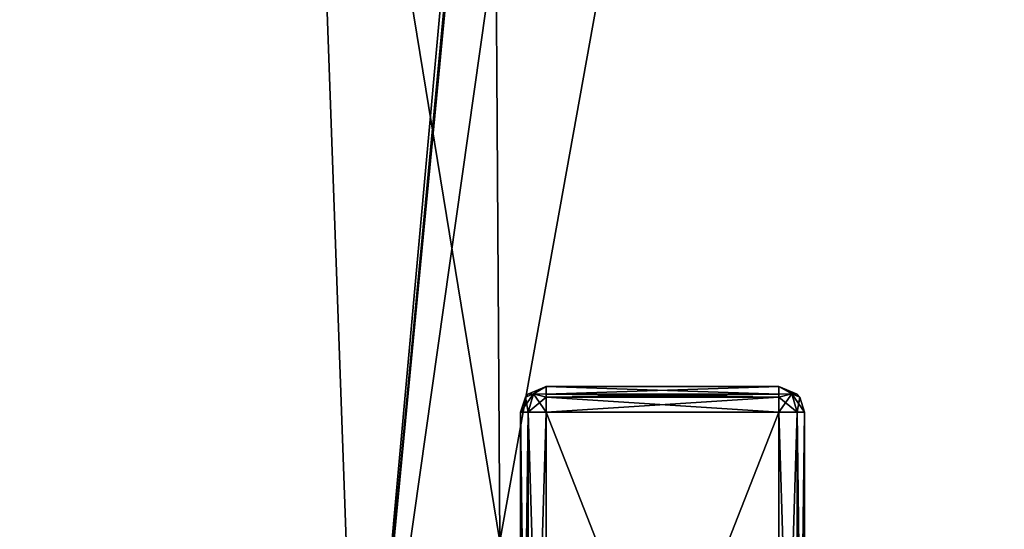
# Model space of a CAD drawing. Header units: millimetres. Extents: x -18.9 to 18.9, y -8.8 to 59.9.
# Tile 5 of 256: x -11.3 to -3.7, y -3.4 to 0.5. Entities that reach past the tile are written whole.
import ezdxf

# ---------------------------------------------------------------- set-up
doc = ezdxf.new("R2010")
doc.units = ezdxf.units.MM
doc.header["$LTSCALE"] = 65.185185
for name, color, linetype in [('1295', 7, 'CONTINUOUS'), ('2518', 7, 'CONTINUOUS'), ('2527', 7, 'CONTINUOUS'), ('2528', 7, 'CONTINUOUS'), ('2529', 7, 'CONTINUOUS'), ('2530', 7, 'CONTINUOUS'), ('2559', 7, 'CONTINUOUS'), ('2560', 7, 'CONTINUOUS'), ('2561', 7, 'CONTINUOUS'), ('2562', 7, 'CONTINUOUS'), ('2605', 7, 'CONTINUOUS'), ('2606', 7, 'CONTINUOUS'), ('2607', 7, 'CONTINUOUS'), ('2608', 7, 'CONTINUOUS'), ('2609', 7, 'CONTINUOUS'), ('2610', 7, 'CONTINUOUS'), ('2611', 7, 'CONTINUOUS'), ('2612', 7, 'CONTINUOUS')]:
    doc.layers.add(name, color=color, linetype=linetype)

msp = doc.modelspace()

# ---------------------------------------------------------------- linework, layer by layer
at = {"layer": '1295', "color": 7, "linetype": 'Continuous'}
for points in [[(-8.6992, -6.3, -15.0691), (-5.5375, 26.593, -16.4953), (-3.2147, 32.4, -17.1005), (-8.6992, -6.3, -15.0691)], [(-3.2147, -3.5, -17.1005), (-8.6992, -6.3, -15.0691), (-3.2147, 32.4, -17.1005), (-3.2147, -3.5, -17.1005)], [(-5.5375, 26.593, -16.4953), (-8.6992, -6.3, -15.0691), (-5.5971, 26.4568, -16.4752), (-5.5375, 26.593, -16.4953)], [(-8.6992, -6.3, -15.0691), (-5.7352, 26.4, -16.4277), (-5.5971, 26.4568, -16.4752), (-8.6992, -6.3, -15.0691)], [(-13.3069, 26.4, -11.2109), (-9.8717, 26.4, -14.3286), (-13.3292, -6.3, -11.1841), (-13.3069, 26.4, -11.2109)], [(-13.3292, -6.3, -11.1841), (-9.8717, 26.4, -14.3286), (-8.6992, -6.3, -15.0691), (-13.3292, -6.3, -11.1841)], [(-12.7853, -3.5, 11.8024), (-7.6096, -3.5, 15.6478), (-12.5018, 26.4, 12.1021), (-12.7853, -3.5, 11.8024)], [(-7.6096, -3.5, 15.6478), (-7.8011, 26.4, 15.553), (-12.5018, 26.4, 12.1021), (-7.6096, -3.5, 15.6478)], [(-9.8717, 26.4, -14.3286), (-5.7352, 26.4, -16.4277), (-8.6992, -6.3, -15.0691), (-9.8717, 26.4, -14.3286)], [(-7.6096, -3.5, 15.6478), (-2.2237, 26.4, 17.2571), (-7.8011, 26.4, 15.553), (-7.6096, -3.5, 15.6478)], [(-7.6096, -3.5, 15.6478), (-1.389, -3.5, 17.3445), (-2.2237, 26.4, 17.2571), (-7.6096, -3.5, 15.6478)]]:
    msp.add_3dface(points, dxfattribs=at)
at = {"layer": '2518', "color": 7, "linetype": 'Continuous'}
for points in [[(-7.25, -2.3, -6.525), (-5.45, -2.3, -6.525), (-7.25, -2.3, 0.175), (-7.25, -2.3, -6.525)], [(-7.25, -2.3, 0.175), (-5.45, -2.3, -6.525), (-5.45, -2.3, 0.175), (-7.25, -2.3, 0.175)]]:
    msp.add_3dface(points, dxfattribs=at)
at = {"layer": '2527', "color": 7, "linetype": 'Continuous'}
for points in [[(-5.25, -7.1, -6.525), (-5.25, -7.1, 0.175), (-5.25, -2.5, -6.525), (-5.25, -7.1, -6.525)], [(-5.25, -2.5, -6.525), (-5.25, -7.1, 0.175), (-5.25, -2.5, 0.175), (-5.25, -2.5, -6.525)]]:
    msp.add_3dface(points, dxfattribs=at)
at = {"layer": '2528', "color": 7, "linetype": 'Continuous'}
for points in [[(-5.45, -7.1, 0.375), (-7.25, -7.1, 0.375), (-7.25, -2.5, 0.375), (-5.45, -7.1, 0.375)], [(-5.45, -2.5, 0.375), (-5.45, -7.1, 0.375), (-7.25, -2.5, 0.375), (-5.45, -2.5, 0.375)]]:
    msp.add_3dface(points, dxfattribs=at)
at = {"layer": '2529', "color": 7, "linetype": 'Continuous'}
for points in [[(-7.45, -7.1, 0.175), (-7.45, -7.1, -6.525), (-7.45, -2.5, 0.175), (-7.45, -7.1, 0.175)], [(-7.45, -2.5, 0.175), (-7.45, -7.1, -6.525), (-7.45, -2.5, -6.525), (-7.45, -2.5, 0.175)]]:
    msp.add_3dface(points, dxfattribs=at)
at = {"layer": '2530', "color": 7, "linetype": 'Continuous'}
for points in [[(-7.25, -7.1, -6.725), (-5.45, -7.1, -6.725), (-5.45, -2.5, -6.725), (-7.25, -7.1, -6.725)], [(-7.25, -2.5, -6.725), (-7.25, -7.1, -6.725), (-5.45, -2.5, -6.725), (-7.25, -2.5, -6.725)]]:
    msp.add_3dface(points, dxfattribs=at)
at = {"layer": '2559', "color": 7, "linetype": 'Continuous'}
for points in [[(-5.45, -2.5, -6.725), (-5.45, -7.1, -6.725), (-5.3086, -7.1, -6.6664), (-5.45, -2.5, -6.725)], [(-5.45, -2.5, -6.725), (-5.3086, -7.1, -6.6664), (-5.3086, -2.5, -6.6664), (-5.45, -2.5, -6.725)], [(-5.25, -7.1, -6.525), (-5.25, -2.5, -6.525), (-5.3086, -2.5, -6.6664), (-5.25, -7.1, -6.525)], [(-5.3086, -7.1, -6.6664), (-5.25, -7.1, -6.525), (-5.3086, -2.5, -6.6664), (-5.3086, -7.1, -6.6664)]]:
    msp.add_3dface(points, dxfattribs=at)
at = {"layer": '2560', "color": 7, "linetype": 'Continuous'}
for points in [[(-5.45, -7.1, 0.375), (-5.45, -2.5, 0.375), (-5.3086, -2.5, 0.3164), (-5.45, -7.1, 0.375)], [(-5.3086, -7.1, 0.3164), (-5.45, -7.1, 0.375), (-5.3086, -2.5, 0.3164), (-5.3086, -7.1, 0.3164)], [(-5.25, -2.5, 0.175), (-5.25, -7.1, 0.175), (-5.3086, -7.1, 0.3164), (-5.25, -2.5, 0.175)], [(-5.25, -2.5, 0.175), (-5.3086, -7.1, 0.3164), (-5.3086, -2.5, 0.3164), (-5.25, -2.5, 0.175)]]:
    msp.add_3dface(points, dxfattribs=at)
at = {"layer": '2561', "color": 7, "linetype": 'Continuous'}
for points in [[(-7.45, -7.1, 0.175), (-7.45, -2.5, 0.175), (-7.3914, -2.5, 0.3164), (-7.45, -7.1, 0.175)], [(-7.3914, -7.1, 0.3164), (-7.45, -7.1, 0.175), (-7.3914, -2.5, 0.3164), (-7.3914, -7.1, 0.3164)], [(-7.25, -2.5, 0.375), (-7.25, -7.1, 0.375), (-7.3914, -7.1, 0.3164), (-7.25, -2.5, 0.375)], [(-7.25, -2.5, 0.375), (-7.3914, -7.1, 0.3164), (-7.3914, -2.5, 0.3164), (-7.25, -2.5, 0.375)]]:
    msp.add_3dface(points, dxfattribs=at)
at = {"layer": '2562', "color": 7, "linetype": 'Continuous'}
for points in [[(-7.45, -2.5, -6.525), (-7.45, -7.1, -6.525), (-7.3914, -7.1, -6.6664), (-7.45, -2.5, -6.525)], [(-7.45, -2.5, -6.525), (-7.3914, -7.1, -6.6664), (-7.3914, -2.5, -6.6664), (-7.45, -2.5, -6.525)], [(-7.25, -7.1, -6.725), (-7.25, -2.5, -6.725), (-7.3914, -2.5, -6.6664), (-7.25, -7.1, -6.725)], [(-7.3914, -7.1, -6.6664), (-7.25, -7.1, -6.725), (-7.3914, -2.5, -6.6664), (-7.3914, -7.1, -6.6664)]]:
    msp.add_3dface(points, dxfattribs=at)
at = {"layer": '2605', "color": 7, "linetype": 'Continuous'}
for points in [[(-5.45, -2.3, 0.175), (-5.45, -2.3, -6.525), (-5.308, -2.3591, -6.525), (-5.45, -2.3, 0.175)], [(-5.45, -2.3, 0.175), (-5.308, -2.3591, -6.525), (-5.308, -2.3591, 0.175), (-5.45, -2.3, 0.175)], [(-5.308, -2.3591, -6.525), (-5.2882, -2.3825, -6.525), (-5.308, -2.3591, 0.175), (-5.308, -2.3591, -6.525)], [(-5.2882, -2.3825, -6.525), (-5.2882, -2.3825, 0.175), (-5.308, -2.3591, 0.175), (-5.2882, -2.3825, -6.525)], [(-5.25, -2.5, -6.525), (-5.25, -2.5, 0.175), (-5.2882, -2.3825, 0.175), (-5.25, -2.5, -6.525)], [(-5.2882, -2.3825, -6.525), (-5.25, -2.5, -6.525), (-5.2882, -2.3825, 0.175), (-5.2882, -2.3825, -6.525)]]:
    msp.add_3dface(points, dxfattribs=at)
at = {"layer": '2606', "color": 7, "linetype": 'Continuous'}
for points in [[(-5.45, -2.3603, 0.3182), (-5.45, -2.3, 0.175), (-5.3502, -2.3586, 0.2752), (-5.45, -2.3603, 0.3182)], [(-5.3502, -2.3586, 0.2752), (-5.45, -2.3, 0.175), (-5.308, -2.3591, 0.175), (-5.3502, -2.3586, 0.2752)], [(-5.3086, -2.5, 0.3164), (-5.45, -2.5, 0.375), (-5.3502, -2.3586, 0.2752), (-5.3086, -2.5, 0.3164)], [(-5.45, -2.5, 0.375), (-5.45, -2.3827, 0.337), (-5.3502, -2.3586, 0.2752), (-5.45, -2.5, 0.375)], [(-5.45, -2.3827, 0.337), (-5.45, -2.3603, 0.3182), (-5.3502, -2.3586, 0.2752), (-5.45, -2.3827, 0.337)], [(-5.2882, -2.3825, 0.175), (-5.3086, -2.5, 0.3164), (-5.3502, -2.3586, 0.2752), (-5.2882, -2.3825, 0.175)], [(-5.2882, -2.3825, 0.175), (-5.3502, -2.3586, 0.2752), (-5.308, -2.3591, 0.175), (-5.2882, -2.3825, 0.175)], [(-5.25, -2.5, 0.175), (-5.3086, -2.5, 0.3164), (-5.2882, -2.3825, 0.175), (-5.25, -2.5, 0.175)]]:
    msp.add_3dface(points, dxfattribs=at)
at = {"layer": '2607', "color": 7, "linetype": 'Continuous'}
for points in [[(-7.25, -2.3, 0.175), (-5.45, -2.3, 0.175), (-5.45, -2.3603, 0.3182), (-7.25, -2.3, 0.175)], [(-7.25, -2.3591, 0.317), (-7.25, -2.3, 0.175), (-5.45, -2.3603, 0.3182), (-7.25, -2.3591, 0.317)], [(-7.25, -2.3825, 0.3368), (-7.25, -2.3591, 0.317), (-5.45, -2.3603, 0.3182), (-7.25, -2.3825, 0.3368)], [(-5.45, -2.3827, 0.337), (-7.25, -2.3825, 0.3368), (-5.45, -2.3603, 0.3182), (-5.45, -2.3827, 0.337)], [(-5.45, -2.5, 0.375), (-7.25, -2.5, 0.375), (-7.25, -2.3825, 0.3368), (-5.45, -2.5, 0.375)], [(-5.45, -2.5, 0.375), (-7.25, -2.3825, 0.3368), (-5.45, -2.3827, 0.337), (-5.45, -2.5, 0.375)]]:
    msp.add_3dface(points, dxfattribs=at)
at = {"layer": '2608', "color": 7, "linetype": 'Continuous'}
for points in [[(-7.3914, -2.5, 0.3164), (-7.45, -2.5, 0.175), (-7.3502, -2.3586, 0.2748), (-7.3914, -2.5, 0.3164)], [(-7.45, -2.5, 0.175), (-7.412, -2.3827, 0.175), (-7.3502, -2.3586, 0.2748), (-7.45, -2.5, 0.175)], [(-7.412, -2.3827, 0.175), (-7.3932, -2.3603, 0.175), (-7.3502, -2.3586, 0.2748), (-7.412, -2.3827, 0.175)], [(-7.3932, -2.3603, 0.175), (-7.25, -2.3, 0.175), (-7.3502, -2.3586, 0.2748), (-7.3932, -2.3603, 0.175)], [(-7.25, -2.3825, 0.3368), (-7.3914, -2.5, 0.3164), (-7.3502, -2.3586, 0.2748), (-7.25, -2.3825, 0.3368)], [(-7.3502, -2.3586, 0.2748), (-7.25, -2.3, 0.175), (-7.25, -2.3591, 0.317), (-7.3502, -2.3586, 0.2748)], [(-7.25, -2.3825, 0.3368), (-7.3502, -2.3586, 0.2748), (-7.25, -2.3591, 0.317), (-7.25, -2.3825, 0.3368)], [(-7.25, -2.5, 0.375), (-7.3914, -2.5, 0.3164), (-7.25, -2.3825, 0.3368), (-7.25, -2.5, 0.375)]]:
    msp.add_3dface(points, dxfattribs=at)
at = {"layer": '2609', "color": 7, "linetype": 'Continuous'}
for points in [[(-7.412, -2.3827, 0.175), (-7.4118, -2.3825, -6.525), (-7.3932, -2.3603, 0.175), (-7.412, -2.3827, 0.175)], [(-7.4118, -2.3825, -6.525), (-7.392, -2.3591, -6.525), (-7.3932, -2.3603, 0.175), (-7.4118, -2.3825, -6.525)], [(-7.25, -2.3, -6.525), (-7.25, -2.3, 0.175), (-7.3932, -2.3603, 0.175), (-7.25, -2.3, -6.525)], [(-7.392, -2.3591, -6.525), (-7.25, -2.3, -6.525), (-7.3932, -2.3603, 0.175), (-7.392, -2.3591, -6.525)], [(-7.45, -2.5, 0.175), (-7.45, -2.5, -6.525), (-7.4118, -2.3825, -6.525), (-7.45, -2.5, 0.175)], [(-7.45, -2.5, 0.175), (-7.4118, -2.3825, -6.525), (-7.412, -2.3827, 0.175), (-7.45, -2.5, 0.175)]]:
    msp.add_3dface(points, dxfattribs=at)
at = {"layer": '2610', "color": 7, "linetype": 'Continuous'}
for points in [[(-7.4118, -2.3825, -6.525), (-7.3914, -2.5, -6.6664), (-7.3498, -2.3586, -6.6252), (-7.4118, -2.3825, -6.525)], [(-7.4118, -2.3825, -6.525), (-7.3498, -2.3586, -6.6252), (-7.392, -2.3591, -6.525), (-7.4118, -2.3825, -6.525)], [(-7.3498, -2.3586, -6.6252), (-7.25, -2.3, -6.525), (-7.392, -2.3591, -6.525), (-7.3498, -2.3586, -6.6252)], [(-7.3914, -2.5, -6.6664), (-7.25, -2.5, -6.725), (-7.3498, -2.3586, -6.6252), (-7.3914, -2.5, -6.6664)], [(-7.25, -2.3603, -6.6682), (-7.25, -2.3, -6.525), (-7.3498, -2.3586, -6.6252), (-7.25, -2.3603, -6.6682)], [(-7.25, -2.5, -6.725), (-7.25, -2.3827, -6.687), (-7.3498, -2.3586, -6.6252), (-7.25, -2.5, -6.725)], [(-7.25, -2.3827, -6.687), (-7.25, -2.3603, -6.6682), (-7.3498, -2.3586, -6.6252), (-7.25, -2.3827, -6.687)], [(-7.45, -2.5, -6.525), (-7.3914, -2.5, -6.6664), (-7.4118, -2.3825, -6.525), (-7.45, -2.5, -6.525)]]:
    msp.add_3dface(points, dxfattribs=at)
at = {"layer": '2611', "color": 7, "linetype": 'Continuous'}
for points in [[(-5.45, -2.3, -6.525), (-7.25, -2.3, -6.525), (-7.25, -2.3603, -6.6682), (-5.45, -2.3, -6.525)], [(-5.45, -2.3591, -6.667), (-5.45, -2.3, -6.525), (-7.25, -2.3603, -6.6682), (-5.45, -2.3591, -6.667)], [(-5.45, -2.3825, -6.6868), (-5.45, -2.3591, -6.667), (-7.25, -2.3603, -6.6682), (-5.45, -2.3825, -6.6868)], [(-7.25, -2.3827, -6.687), (-5.45, -2.3825, -6.6868), (-7.25, -2.3603, -6.6682), (-7.25, -2.3827, -6.687)], [(-7.25, -2.5, -6.725), (-5.45, -2.5, -6.725), (-5.45, -2.3825, -6.6868), (-7.25, -2.5, -6.725)], [(-7.25, -2.5, -6.725), (-5.45, -2.3825, -6.6868), (-7.25, -2.3827, -6.687), (-7.25, -2.5, -6.725)]]:
    msp.add_3dface(points, dxfattribs=at)
at = {"layer": '2612', "color": 7, "linetype": 'Continuous'}
for points in [[(-5.45, -2.3, -6.525), (-5.35, -2.3586, -6.625), (-5.2882, -2.3825, -6.525), (-5.45, -2.3, -6.525)], [(-5.35, -2.3586, -6.625), (-5.45, -2.3, -6.525), (-5.45, -2.3591, -6.667), (-5.35, -2.3586, -6.625)], [(-5.45, -2.3, -6.525), (-5.2882, -2.3825, -6.525), (-5.308, -2.3591, -6.525), (-5.45, -2.3, -6.525)], [(-5.45, -2.3825, -6.6868), (-5.3086, -2.5, -6.6664), (-5.35, -2.3586, -6.625), (-5.45, -2.3825, -6.6868)], [(-5.45, -2.3825, -6.6868), (-5.35, -2.3586, -6.625), (-5.45, -2.3591, -6.667), (-5.45, -2.3825, -6.6868)], [(-5.3086, -2.5, -6.6664), (-5.25, -2.5, -6.525), (-5.35, -2.3586, -6.625), (-5.3086, -2.5, -6.6664)], [(-5.35, -2.3586, -6.625), (-5.25, -2.5, -6.525), (-5.2882, -2.3825, -6.525), (-5.35, -2.3586, -6.625)], [(-5.45, -2.5, -6.725), (-5.3086, -2.5, -6.6664), (-5.45, -2.3825, -6.6868), (-5.45, -2.5, -6.725)]]:
    msp.add_3dface(points, dxfattribs=at)

doc.saveas('drawing.dxf')
